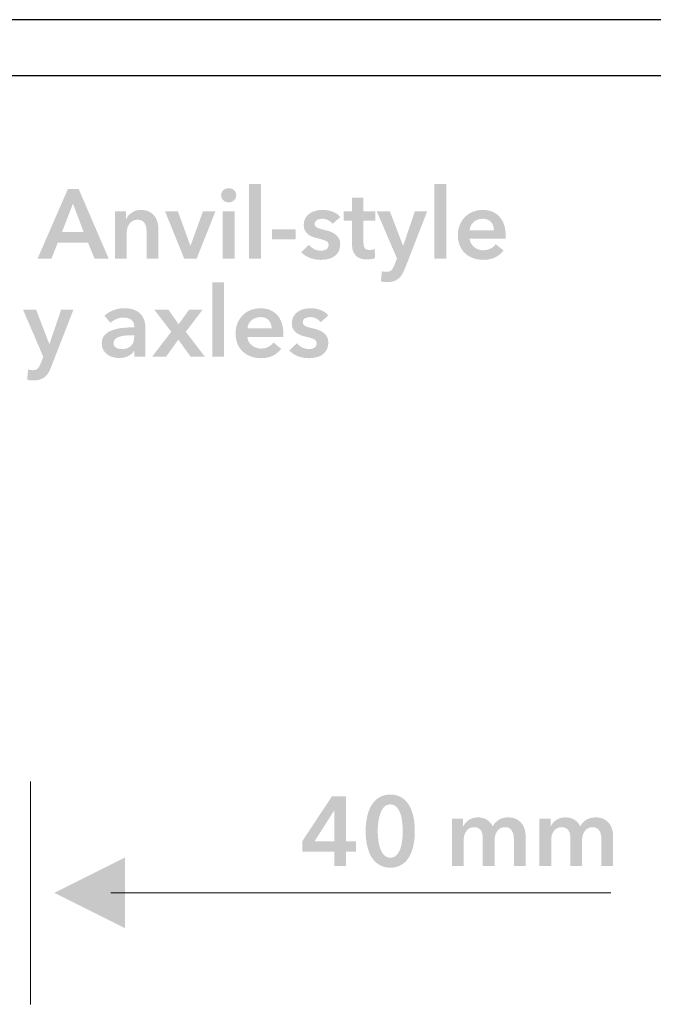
# Model space of a CAD drawing. Header units: millimetres. Extents: x 44 to 271, y 28 to 164.
# Tile 8 of 17: x 122 to 133, y 146 to 164. Entities that reach past the tile are written whole.
import ezdxf

# ---------------------------------------------------------------- set-up
doc = ezdxf.new("R2010")
doc.units = ezdxf.units.MM
doc.layers.add('View', color=7, linetype='Continuous')

msp = doc.modelspace()

# ---------------------------------------------------------------- hatches: boundary and pattern name
at = {"true_color": 0x000000, "transparency": 33554687}
h = msp.add_hatch(color=18, dxfattribs=at)
h.paths.add_polyline_path([(122.881, 160.927), (123.073, 160.927), (123.611, 159.678), (123.357, 159.678), (123.241, 159.964), (122.699, 159.964), (122.586, 159.678), (122.337, 159.678)], flags=0)
h.paths.add_polyline_path([(123.163, 160.155), (122.971, 160.663), (122.775, 160.155)], flags=0)
h = msp.add_hatch(color=18, dxfattribs=at)
edge = h.paths.add_edge_path(flags=0)
edge.add_spline(control_points=[(125.629, 160.813), (125.629, 160.847), (125.641, 160.876), (125.667, 160.902), (125.692, 160.927), (125.724, 160.94), (125.763, 160.94), (125.802, 160.94), (125.834, 160.928), (125.861, 160.903), (125.887, 160.879), (125.9, 160.849), (125.9, 160.813), (125.9, 160.776), (125.887, 160.746), (125.861, 160.722), (125.834, 160.698), (125.802, 160.686), (125.763, 160.686), (125.724, 160.686), (125.692, 160.698), (125.667, 160.724), (125.641, 160.749), (125.629, 160.779), (125.629, 160.813)], knot_values=[0, 0, 0, 0, 1, 1, 1, 2, 2, 2, 3, 3, 3, 4, 4, 4, 5, 5, 5, 6, 6, 6, 7, 7, 7, 8, 8, 8, 8], degree=3, periodic=1)
h.paths.add_polyline_path([(125.659, 160.525), (125.87, 160.525), (125.87, 159.678), (125.659, 159.678)], flags=0)
for points in [[(126.132, 161.012), (126.343, 161.012), (126.343, 159.678), (126.132, 159.678)], [(129.456, 161.012), (129.668, 161.012), (129.668, 159.678), (129.456, 159.678)], [(124.623, 160.525), (124.854, 160.525), (125.077, 159.908), (125.08, 159.908), (125.304, 160.525), (125.528, 160.525), (125.191, 159.678), (124.966, 159.678)], [(126.968, 160.022), (126.544, 160.022), (126.544, 160.202), (126.968, 160.202)], [(125.469, 159.248), (125.681, 159.248), (125.681, 157.915), (125.469, 157.915)], [(124.734, 158.364), (124.429, 158.761), (124.683, 158.761), (124.866, 158.498), (125.055, 158.761), (125.298, 158.761), (124.995, 158.364), (125.34, 157.915), (125.083, 157.915), (124.862, 158.223), (124.64, 157.915), (124.39, 157.915)], [(123.905, 148.935), (123.905, 147.665), (122.635, 148.3)]]:
    msp.add_hatch(color=18, dxfattribs=at).paths.add_polyline_path(points, flags=0)
h = msp.add_hatch(color=18, dxfattribs=at)
edge = h.paths.add_edge_path(flags=0)
edge.add_spline(control_points=[(127.827, 160.356), (127.827, 160.356), (127.827, 160.525), (127.827, 160.525), (127.827, 160.525), (127.975, 160.525), (127.975, 160.525), (127.975, 160.525), (127.975, 160.77), (127.975, 160.77), (127.975, 160.77), (128.183, 160.77), (128.183, 160.77), (128.183, 160.77), (128.183, 160.525), (128.183, 160.525), (128.183, 160.525), (128.395, 160.525), (128.395, 160.525), (128.395, 160.525), (128.395, 160.356), (128.395, 160.356), (128.395, 160.356), (128.183, 160.356), (128.183, 160.356), (128.183, 160.356), (128.183, 159.962), (128.183, 159.962), (128.183, 159.925), (128.19, 159.894), (128.203, 159.869), (128.217, 159.844), (128.247, 159.832), (128.294, 159.832), (128.308, 159.832), (128.323, 159.833), (128.34, 159.836), (128.356, 159.839), (128.371, 159.844), (128.384, 159.85), (128.384, 159.85), (128.391, 159.684), (128.391, 159.684), (128.372, 159.677), (128.35, 159.671), (128.324, 159.667), (128.298, 159.663), (128.273, 159.661), (128.25, 159.661), (128.194, 159.661), (128.148, 159.669), (128.112, 159.685), (128.077, 159.701), (128.049, 159.722), (128.029, 159.75), (128.008, 159.778), (127.994, 159.809), (127.986, 159.845), (127.979, 159.881), (127.975, 159.92), (127.975, 159.961), (127.975, 159.961), (127.975, 160.356), (127.975, 160.356), (127.975, 160.356), (127.827, 160.356), (127.827, 160.356)], knot_values=[0, 0, 0, 0, 1, 1, 1, 2, 2, 2, 3, 3, 3, 4, 4, 4, 5, 5, 5, 6, 6, 6, 7, 7, 7, 8, 8, 8, 9, 9, 9, 10, 10, 10, 11, 11, 11, 12, 12, 12, 13, 13, 13, 14, 14, 14, 15, 15, 15, 16, 16, 16, 17, 17, 17, 18, 18, 18, 19, 19, 19, 20, 20, 20, 21, 21, 21, 22, 22, 22, 22], degree=3, periodic=1)
h = msp.add_hatch(color=18, dxfattribs=at)
edge = h.paths.add_edge_path(flags=0)
edge.add_spline(control_points=[(123.724, 160.525), (123.724, 160.525), (123.925, 160.525), (123.925, 160.525), (123.925, 160.525), (123.925, 160.389), (123.925, 160.389), (123.925, 160.389), (123.928, 160.389), (123.928, 160.389), (123.947, 160.432), (123.98, 160.469), (124.026, 160.501), (124.073, 160.534), (124.128, 160.55), (124.191, 160.55), (124.247, 160.55), (124.294, 160.54), (124.333, 160.521), (124.373, 160.501), (124.405, 160.476), (124.43, 160.444), (124.456, 160.412), (124.474, 160.376), (124.486, 160.335), (124.498, 160.293), (124.503, 160.251), (124.503, 160.208), (124.503, 160.208), (124.503, 159.678), (124.503, 159.678), (124.503, 159.678), (124.292, 159.678), (124.292, 159.678), (124.292, 159.678), (124.292, 160.148), (124.292, 160.148), (124.292, 160.172), (124.29, 160.198), (124.287, 160.225), (124.283, 160.252), (124.275, 160.277), (124.264, 160.298), (124.252, 160.32), (124.236, 160.338), (124.215, 160.352), (124.195, 160.366), (124.167, 160.373), (124.133, 160.373), (124.099, 160.373), (124.07, 160.367), (124.045, 160.353), (124.02, 160.34), (124, 160.322), (123.984, 160.301), (123.968, 160.28), (123.956, 160.256), (123.948, 160.228), (123.94, 160.2), (123.936, 160.172), (123.936, 160.144), (123.936, 160.144), (123.936, 159.678), (123.936, 159.678), (123.936, 159.678), (123.724, 159.678), (123.724, 159.678), (123.724, 159.678), (123.724, 160.525), (123.724, 160.525)], knot_values=[0, 0, 0, 0, 1, 1, 1, 2, 2, 2, 3, 3, 3, 4, 4, 4, 5, 5, 5, 6, 6, 6, 7, 7, 7, 8, 8, 8, 9, 9, 9, 10, 10, 10, 11, 11, 11, 12, 12, 12, 13, 13, 13, 14, 14, 14, 15, 15, 15, 16, 16, 16, 17, 17, 17, 18, 18, 18, 19, 19, 19, 20, 20, 20, 21, 21, 21, 22, 22, 22, 23, 23, 23, 23], degree=3, periodic=1)
h = msp.add_hatch(color=18, dxfattribs=at)
edge = h.paths.add_edge_path(flags=0)
edge.add_spline(control_points=[(127.629, 160.299), (127.61, 160.324), (127.584, 160.345), (127.551, 160.364), (127.519, 160.382), (127.483, 160.391), (127.444, 160.391), (127.41, 160.391), (127.379, 160.384), (127.35, 160.37), (127.322, 160.356), (127.308, 160.332), (127.308, 160.299), (127.308, 160.266), (127.324, 160.243), (127.355, 160.23), (127.386, 160.216), (127.432, 160.202), (127.492, 160.188), (127.523, 160.181), (127.555, 160.172), (127.588, 160.16), (127.62, 160.148), (127.649, 160.133), (127.676, 160.113), (127.702, 160.094), (127.724, 160.07), (127.74, 160.041), (127.757, 160.012), (127.765, 159.977), (127.765, 159.936), (127.765, 159.884), (127.755, 159.84), (127.736, 159.805), (127.716, 159.769), (127.691, 159.74), (127.658, 159.717), (127.626, 159.695), (127.588, 159.679), (127.545, 159.669), (127.502, 159.659), (127.458, 159.654), (127.412, 159.654), (127.346, 159.654), (127.282, 159.666), (127.22, 159.69), (127.158, 159.714), (127.106, 159.748), (127.065, 159.793), (127.065, 159.793), (127.204, 159.924), (127.204, 159.924), (127.228, 159.893), (127.258, 159.868), (127.296, 159.848), (127.333, 159.828), (127.375, 159.818), (127.421, 159.818), (127.436, 159.818), (127.452, 159.82), (127.468, 159.823), (127.484, 159.827), (127.498, 159.832), (127.512, 159.84), (127.525, 159.847), (127.536, 159.858), (127.544, 159.871), (127.553, 159.884), (127.557, 159.9), (127.557, 159.918), (127.557, 159.954), (127.541, 159.979), (127.508, 159.994), (127.476, 160.009), (127.427, 160.025), (127.363, 160.04), (127.331, 160.047), (127.3, 160.056), (127.27, 160.067), (127.24, 160.079), (127.213, 160.093), (127.19, 160.111), (127.166, 160.13), (127.148, 160.152), (127.133, 160.179), (127.119, 160.206), (127.112, 160.24), (127.112, 160.28), (127.112, 160.327), (127.122, 160.368), (127.141, 160.402), (127.161, 160.436), (127.186, 160.464), (127.218, 160.485), (127.25, 160.507), (127.286, 160.523), (127.326, 160.534), (127.366, 160.545), (127.407, 160.55), (127.449, 160.55), (127.51, 160.55), (127.57, 160.539), (127.628, 160.518), (127.686, 160.497), (127.733, 160.465), (127.767, 160.421), (127.767, 160.421), (127.629, 160.299), (127.629, 160.299)], knot_values=[0, 0, 0, 0, 1, 1, 1, 2, 2, 2, 3, 3, 3, 4, 4, 4, 5, 5, 5, 6, 6, 6, 7, 7, 7, 8, 8, 8, 9, 9, 9, 10, 10, 10, 11, 11, 11, 12, 12, 12, 13, 13, 13, 14, 14, 14, 15, 15, 15, 16, 16, 16, 17, 17, 17, 18, 18, 18, 19, 19, 19, 20, 20, 20, 21, 21, 21, 22, 22, 22, 23, 23, 23, 24, 24, 24, 25, 25, 25, 26, 26, 26, 27, 27, 27, 28, 28, 28, 29, 29, 29, 30, 30, 30, 31, 31, 31, 32, 32, 32, 33, 33, 33, 34, 34, 34, 35, 35, 35, 36, 36, 36, 36], degree=3, periodic=1)
h = msp.add_hatch(color=18, dxfattribs=at)
edge = h.paths.add_edge_path(flags=0)
edge.add_spline(control_points=[(130.734, 160.091), (130.734, 160.091), (130.734, 160.063), (130.734, 160.063), (130.734, 160.054), (130.733, 160.044), (130.732, 160.035), (130.732, 160.035), (130.088, 160.035), (130.088, 160.035), (130.09, 160.004), (130.098, 159.976), (130.112, 159.951), (130.125, 159.926), (130.143, 159.904), (130.166, 159.886), (130.188, 159.867), (130.213, 159.853), (130.241, 159.842), (130.27, 159.832), (130.299, 159.827), (130.33, 159.827), (130.383, 159.827), (130.427, 159.836), (130.464, 159.856), (130.5, 159.875), (130.53, 159.902), (130.554, 159.936), (130.554, 159.936), (130.695, 159.823), (130.695, 159.823), (130.611, 159.71), (130.49, 159.654), (130.331, 159.654), (130.266, 159.654), (130.205, 159.664), (130.15, 159.685), (130.094, 159.705), (130.047, 159.734), (130.006, 159.772), (129.965, 159.81), (129.934, 159.856), (129.911, 159.91), (129.888, 159.965), (129.876, 160.027), (129.876, 160.096), (129.876, 160.165), (129.888, 160.227), (129.911, 160.283), (129.934, 160.338), (129.965, 160.386), (130.005, 160.425), (130.045, 160.465), (130.092, 160.495), (130.147, 160.517), (130.202, 160.539), (130.261, 160.55), (130.324, 160.55), (130.383, 160.55), (130.437, 160.54), (130.487, 160.521), (130.537, 160.501), (130.581, 160.472), (130.617, 160.434), (130.654, 160.396), (130.682, 160.348), (130.703, 160.291), (130.723, 160.234), (130.734, 160.168), (130.734, 160.091)], knot_values=[0, 0, 0, 0, 1, 1, 1, 2, 2, 2, 3, 3, 3, 4, 4, 4, 5, 5, 5, 6, 6, 6, 7, 7, 7, 8, 8, 8, 9, 9, 9, 10, 10, 10, 11, 11, 11, 12, 12, 12, 13, 13, 13, 14, 14, 14, 15, 15, 15, 16, 16, 16, 17, 17, 17, 18, 18, 18, 19, 19, 19, 20, 20, 20, 21, 21, 21, 22, 22, 22, 23, 23, 23, 23], degree=3, periodic=1)
edge = h.paths.add_edge_path(flags=0)
edge.add_spline(control_points=[(130.522, 160.186), (130.522, 160.213), (130.518, 160.239), (130.51, 160.264), (130.503, 160.289), (130.491, 160.311), (130.474, 160.329), (130.458, 160.348), (130.437, 160.363), (130.412, 160.374), (130.386, 160.385), (130.357, 160.391), (130.323, 160.391), (130.259, 160.391), (130.205, 160.372), (130.161, 160.334), (130.117, 160.296), (130.093, 160.246), (130.088, 160.186), (130.088, 160.186), (130.522, 160.186), (130.522, 160.186)], knot_values=[0, 0, 0, 0, 1, 1, 1, 2, 2, 2, 3, 3, 3, 4, 4, 4, 5, 5, 5, 6, 6, 6, 7, 7, 7, 7], degree=3, periodic=1)
h = msp.add_hatch(color=18, dxfattribs=at)
edge = h.paths.add_edge_path(flags=0)
edge.add_spline(control_points=[(128.421, 160.525), (128.421, 160.525), (128.656, 160.525), (128.656, 160.525), (128.656, 160.525), (128.892, 159.91), (128.892, 159.91), (128.892, 159.91), (128.896, 159.91), (128.896, 159.91), (128.896, 159.91), (129.105, 160.525), (129.105, 160.525), (129.105, 160.525), (129.326, 160.525), (129.326, 160.525), (129.326, 160.525), (128.926, 159.497), (128.926, 159.497), (128.91, 159.458), (128.894, 159.424), (128.876, 159.394), (128.859, 159.364), (128.837, 159.338), (128.813, 159.318), (128.788, 159.297), (128.759, 159.282), (128.725, 159.271), (128.692, 159.26), (128.652, 159.255), (128.605, 159.255), (128.587, 159.255), (128.569, 159.256), (128.551, 159.258), (128.532, 159.26), (128.514, 159.263), (128.495, 159.267), (128.495, 159.267), (128.513, 159.451), (128.513, 159.451), (128.527, 159.446), (128.541, 159.443), (128.554, 159.441), (128.568, 159.439), (128.58, 159.439), (128.592, 159.439), (128.615, 159.439), (128.633, 159.441), (128.649, 159.447), (128.664, 159.452), (128.677, 159.46), (128.687, 159.471), (128.698, 159.482), (128.707, 159.496), (128.716, 159.513), (128.724, 159.529), (128.733, 159.549), (128.742, 159.571), (128.742, 159.571), (128.784, 159.678), (128.784, 159.678), (128.784, 159.678), (128.421, 160.525), (128.421, 160.525)], knot_values=[0, 0, 0, 0, 1, 1, 1, 2, 2, 2, 3, 3, 3, 4, 4, 4, 5, 5, 5, 6, 6, 6, 7, 7, 7, 8, 8, 8, 9, 9, 9, 10, 10, 10, 11, 11, 11, 12, 12, 12, 13, 13, 13, 14, 14, 14, 15, 15, 15, 16, 16, 16, 17, 17, 17, 18, 18, 18, 19, 19, 19, 20, 20, 20, 21, 21, 21, 21], degree=3, periodic=1)
h = msp.add_hatch(color=18, dxfattribs=at)
edge = h.paths.add_edge_path(flags=0)
edge.add_spline(control_points=[(124.074, 158.022), (124.074, 158.022), (124.069, 158.022), (124.069, 158.022), (124.048, 157.985), (124.013, 157.954), (123.966, 157.93), (123.919, 157.905), (123.866, 157.893), (123.806, 157.893), (123.772, 157.893), (123.736, 157.898), (123.699, 157.907), (123.662, 157.915), (123.628, 157.93), (123.597, 157.951), (123.566, 157.971), (123.54, 157.998), (123.519, 158.032), (123.499, 158.065), (123.488, 158.107), (123.488, 158.156), (123.488, 158.22), (123.506, 158.27), (123.542, 158.308), (123.578, 158.346), (123.624, 158.374), (123.681, 158.394), (123.737, 158.414), (123.8, 158.428), (123.868, 158.434), (123.937, 158.44), (124.005, 158.444), (124.07, 158.444), (124.07, 158.444), (124.07, 158.465), (124.07, 158.465), (124.07, 158.518), (124.051, 158.557), (124.013, 158.582), (123.975, 158.607), (123.929, 158.62), (123.876, 158.62), (123.832, 158.62), (123.789, 158.611), (123.748, 158.592), (123.706, 158.573), (123.672, 158.55), (123.645, 158.523), (123.645, 158.523), (123.536, 158.652), (123.536, 158.652), (123.584, 158.697), (123.64, 158.73), (123.703, 158.752), (123.766, 158.775), (123.829, 158.786), (123.894, 158.786), (123.969, 158.786), (124.031, 158.775), (124.08, 158.754), (124.129, 158.733), (124.167, 158.705), (124.196, 158.671), (124.224, 158.637), (124.244, 158.599), (124.255, 158.557), (124.266, 158.514), (124.272, 158.472), (124.272, 158.43), (124.272, 158.43), (124.272, 157.915), (124.272, 157.915), (124.272, 157.915), (124.074, 157.915), (124.074, 157.915), (124.074, 157.915), (124.074, 158.022), (124.074, 158.022)], knot_values=[0, 0, 0, 0, 1, 1, 1, 2, 2, 2, 3, 3, 3, 4, 4, 4, 5, 5, 5, 6, 6, 6, 7, 7, 7, 8, 8, 8, 9, 9, 9, 10, 10, 10, 11, 11, 11, 12, 12, 12, 13, 13, 13, 14, 14, 14, 15, 15, 15, 16, 16, 16, 17, 17, 17, 18, 18, 18, 19, 19, 19, 20, 20, 20, 21, 21, 21, 22, 22, 22, 23, 23, 23, 24, 24, 24, 25, 25, 25, 26, 26, 26, 26], degree=3, periodic=1)
edge = h.paths.add_edge_path(flags=0)
edge.add_spline(control_points=[(124.07, 158.301), (124.07, 158.301), (124.023, 158.301), (124.023, 158.301), (123.989, 158.301), (123.953, 158.299), (123.915, 158.296), (123.878, 158.294), (123.843, 158.287), (123.811, 158.277), (123.779, 158.267), (123.753, 158.253), (123.732, 158.235), (123.711, 158.216), (123.7, 158.191), (123.7, 158.16), (123.7, 158.14), (123.704, 158.123), (123.713, 158.109), (123.722, 158.096), (123.734, 158.085), (123.748, 158.077), (123.762, 158.069), (123.778, 158.063), (123.795, 158.059), (123.813, 158.056), (123.831, 158.054), (123.848, 158.054), (123.921, 158.054), (123.976, 158.073), (124.014, 158.112), (124.052, 158.151), (124.07, 158.204), (124.07, 158.271), (124.07, 158.271), (124.07, 158.301), (124.07, 158.301)], knot_values=[0, 0, 0, 0, 1, 1, 1, 2, 2, 2, 3, 3, 3, 4, 4, 4, 5, 5, 5, 6, 6, 6, 7, 7, 7, 8, 8, 8, 9, 9, 9, 10, 10, 10, 11, 11, 11, 12, 12, 12, 12], degree=3, periodic=1)
h = msp.add_hatch(color=18, dxfattribs=at)
edge = h.paths.add_edge_path(flags=0)
edge.add_spline(control_points=[(126.746, 158.327), (126.746, 158.327), (126.746, 158.299), (126.746, 158.299), (126.746, 158.29), (126.746, 158.28), (126.745, 158.271), (126.745, 158.271), (126.101, 158.271), (126.101, 158.271), (126.103, 158.24), (126.111, 158.212), (126.124, 158.187), (126.138, 158.162), (126.156, 158.14), (126.178, 158.122), (126.201, 158.104), (126.226, 158.089), (126.254, 158.079), (126.282, 158.068), (126.312, 158.063), (126.342, 158.063), (126.395, 158.063), (126.44, 158.072), (126.476, 158.092), (126.513, 158.111), (126.543, 158.138), (126.566, 158.172), (126.566, 158.172), (126.707, 158.059), (126.707, 158.059), (126.624, 157.946), (126.503, 157.89), (126.344, 157.89), (126.278, 157.89), (126.218, 157.9), (126.162, 157.921), (126.107, 157.941), (126.059, 157.97), (126.019, 158.008), (125.978, 158.046), (125.946, 158.092), (125.923, 158.147), (125.9, 158.201), (125.889, 158.263), (125.889, 158.333), (125.889, 158.401), (125.9, 158.463), (125.923, 158.519), (125.946, 158.575), (125.978, 158.622), (126.018, 158.662), (126.058, 158.701), (126.105, 158.732), (126.16, 158.753), (126.214, 158.775), (126.274, 158.786), (126.337, 158.786), (126.396, 158.786), (126.45, 158.776), (126.5, 158.757), (126.55, 158.737), (126.593, 158.709), (126.63, 158.67), (126.666, 158.632), (126.695, 158.585), (126.715, 158.528), (126.736, 158.47), (126.746, 158.404), (126.746, 158.327)], knot_values=[0, 0, 0, 0, 1, 1, 1, 2, 2, 2, 3, 3, 3, 4, 4, 4, 5, 5, 5, 6, 6, 6, 7, 7, 7, 8, 8, 8, 9, 9, 9, 10, 10, 10, 11, 11, 11, 12, 12, 12, 13, 13, 13, 14, 14, 14, 15, 15, 15, 16, 16, 16, 17, 17, 17, 18, 18, 18, 19, 19, 19, 20, 20, 20, 21, 21, 21, 22, 22, 22, 23, 23, 23, 23], degree=3, periodic=1)
edge = h.paths.add_edge_path(flags=0)
edge.add_spline(control_points=[(126.535, 158.423), (126.535, 158.45), (126.531, 158.475), (126.523, 158.5), (126.515, 158.525), (126.503, 158.547), (126.487, 158.565), (126.471, 158.584), (126.45, 158.599), (126.424, 158.61), (126.399, 158.622), (126.369, 158.627), (126.335, 158.627), (126.272, 158.627), (126.218, 158.608), (126.174, 158.57), (126.13, 158.532), (126.105, 158.483), (126.101, 158.423), (126.101, 158.423), (126.535, 158.423), (126.535, 158.423)], knot_values=[0, 0, 0, 0, 1, 1, 1, 2, 2, 2, 3, 3, 3, 4, 4, 4, 5, 5, 5, 6, 6, 6, 7, 7, 7, 7], degree=3, periodic=1)
h = msp.add_hatch(color=18, dxfattribs=at)
edge = h.paths.add_edge_path(flags=0)
edge.add_spline(control_points=[(127.415, 158.535), (127.396, 158.56), (127.37, 158.582), (127.337, 158.6), (127.304, 158.618), (127.268, 158.627), (127.23, 158.627), (127.195, 158.627), (127.164, 158.62), (127.136, 158.606), (127.108, 158.592), (127.094, 158.568), (127.094, 158.535), (127.094, 158.503), (127.109, 158.479), (127.14, 158.466), (127.172, 158.452), (127.217, 158.438), (127.277, 158.424), (127.309, 158.417), (127.341, 158.408), (127.373, 158.396), (127.406, 158.384), (127.435, 158.369), (127.462, 158.349), (127.488, 158.33), (127.509, 158.306), (127.526, 158.277), (127.542, 158.248), (127.551, 158.213), (127.551, 158.172), (127.551, 158.12), (127.541, 158.077), (127.521, 158.041), (127.502, 158.005), (127.476, 157.976), (127.444, 157.953), (127.412, 157.931), (127.374, 157.915), (127.331, 157.905), (127.288, 157.895), (127.244, 157.89), (127.198, 157.89), (127.132, 157.89), (127.068, 157.902), (127.006, 157.926), (126.943, 157.95), (126.891, 157.985), (126.85, 158.029), (126.85, 158.029), (126.99, 158.16), (126.99, 158.16), (127.013, 158.129), (127.044, 158.104), (127.081, 158.084), (127.119, 158.064), (127.161, 158.054), (127.207, 158.054), (127.222, 158.054), (127.238, 158.056), (127.253, 158.059), (127.269, 158.063), (127.284, 158.068), (127.297, 158.076), (127.311, 158.084), (127.322, 158.094), (127.33, 158.107), (127.338, 158.12), (127.342, 158.136), (127.342, 158.154), (127.342, 158.19), (127.326, 158.215), (127.294, 158.23), (127.262, 158.246), (127.213, 158.261), (127.148, 158.276), (127.117, 158.283), (127.086, 158.292), (127.056, 158.304), (127.026, 158.315), (126.999, 158.329), (126.976, 158.348), (126.952, 158.366), (126.933, 158.388), (126.919, 158.416), (126.905, 158.443), (126.898, 158.476), (126.898, 158.516), (126.898, 158.563), (126.908, 158.604), (126.927, 158.638), (126.946, 158.672), (126.972, 158.7), (127.004, 158.722), (127.036, 158.743), (127.071, 158.759), (127.111, 158.77), (127.151, 158.781), (127.193, 158.786), (127.235, 158.786), (127.296, 158.786), (127.356, 158.775), (127.414, 158.754), (127.472, 158.733), (127.518, 158.701), (127.552, 158.657), (127.552, 158.657), (127.415, 158.535), (127.415, 158.535)], knot_values=[0, 0, 0, 0, 1, 1, 1, 2, 2, 2, 3, 3, 3, 4, 4, 4, 5, 5, 5, 6, 6, 6, 7, 7, 7, 8, 8, 8, 9, 9, 9, 10, 10, 10, 11, 11, 11, 12, 12, 12, 13, 13, 13, 14, 14, 14, 15, 15, 15, 16, 16, 16, 17, 17, 17, 18, 18, 18, 19, 19, 19, 20, 20, 20, 21, 21, 21, 22, 22, 22, 23, 23, 23, 24, 24, 24, 25, 25, 25, 26, 26, 26, 27, 27, 27, 28, 28, 28, 29, 29, 29, 30, 30, 30, 31, 31, 31, 32, 32, 32, 33, 33, 33, 34, 34, 34, 35, 35, 35, 36, 36, 36, 36], degree=3, periodic=1)
h = msp.add_hatch(color=18, dxfattribs=at)
edge = h.paths.add_edge_path(flags=0)
edge.add_spline(control_points=[(122.075, 158.761), (122.075, 158.761), (122.31, 158.761), (122.31, 158.761), (122.31, 158.761), (122.546, 158.146), (122.546, 158.146), (122.546, 158.146), (122.55, 158.146), (122.55, 158.146), (122.55, 158.146), (122.76, 158.761), (122.76, 158.761), (122.76, 158.761), (122.98, 158.761), (122.98, 158.761), (122.98, 158.761), (122.58, 157.733), (122.58, 157.733), (122.565, 157.694), (122.548, 157.66), (122.531, 157.63), (122.513, 157.6), (122.492, 157.574), (122.467, 157.554), (122.442, 157.533), (122.413, 157.518), (122.38, 157.507), (122.346, 157.497), (122.306, 157.491), (122.259, 157.491), (122.241, 157.491), (122.223, 157.492), (122.205, 157.494), (122.187, 157.496), (122.168, 157.499), (122.15, 157.504), (122.15, 157.504), (122.167, 157.687), (122.167, 157.687), (122.181, 157.682), (122.195, 157.679), (122.209, 157.677), (122.222, 157.676), (122.235, 157.675), (122.247, 157.675), (122.269, 157.675), (122.288, 157.677), (122.303, 157.683), (122.318, 157.688), (122.331, 157.696), (122.342, 157.707), (122.352, 157.718), (122.362, 157.732), (122.37, 157.749), (122.378, 157.765), (122.387, 157.785), (122.397, 157.807), (122.397, 157.807), (122.439, 157.915), (122.439, 157.915), (122.439, 157.915), (122.075, 158.761), (122.075, 158.761)], knot_values=[0, 0, 0, 0, 1, 1, 1, 2, 2, 2, 3, 3, 3, 4, 4, 4, 5, 5, 5, 6, 6, 6, 7, 7, 7, 8, 8, 8, 9, 9, 9, 10, 10, 10, 11, 11, 11, 12, 12, 12, 13, 13, 13, 14, 14, 14, 15, 15, 15, 16, 16, 16, 17, 17, 17, 18, 18, 18, 19, 19, 19, 20, 20, 20, 21, 21, 21, 21], degree=3, periodic=1)
h = msp.add_hatch(color=18, dxfattribs=at)
h.paths.add_polyline_path([(127.663, 149.041), (127.086, 149.041), (127.086, 149.228), (127.617, 150.031), (127.871, 150.031), (127.871, 149.223), (128.046, 149.223), (128.046, 149.041), (127.871, 149.041), (127.871, 148.782), (127.663, 148.782)], flags=0)
h.paths.add_polyline_path([(127.663, 149.782), (127.66, 149.782), (127.305, 149.223), (127.663, 149.223)], flags=0)
h = msp.add_hatch(color=18, dxfattribs=at)
edge = h.paths.add_edge_path(flags=0)
edge.add_spline(control_points=[(129.104, 149.406), (129.104, 149.305), (129.095, 149.214), (129.075, 149.133), (129.056, 149.052), (129.028, 148.983), (128.991, 148.927), (128.954, 148.87), (128.908, 148.827), (128.853, 148.796), (128.798, 148.766), (128.736, 148.75), (128.665, 148.75), (128.595, 148.75), (128.532, 148.766), (128.476, 148.796), (128.421, 148.827), (128.375, 148.87), (128.337, 148.927), (128.299, 148.983), (128.271, 149.052), (128.252, 149.133), (128.232, 149.214), (128.222, 149.305), (128.222, 149.406), (128.222, 149.508), (128.232, 149.599), (128.252, 149.68), (128.271, 149.761), (128.299, 149.83), (128.337, 149.886), (128.375, 149.943), (128.421, 149.986), (128.476, 150.017), (128.532, 150.047), (128.595, 150.063), (128.665, 150.063), (128.736, 150.063), (128.798, 150.047), (128.853, 150.017), (128.908, 149.986), (128.954, 149.943), (128.991, 149.886), (129.028, 149.83), (129.056, 149.761), (129.075, 149.68), (129.095, 149.599), (129.104, 149.508), (129.104, 149.406)], knot_values=[0, 0, 0, 0, 1, 1, 1, 2, 2, 2, 3, 3, 3, 4, 4, 4, 5, 5, 5, 6, 6, 6, 7, 7, 7, 8, 8, 8, 9, 9, 9, 10, 10, 10, 11, 11, 11, 12, 12, 12, 13, 13, 13, 14, 14, 14, 15, 15, 15, 16, 16, 16, 16], degree=3, periodic=1)
edge = h.paths.add_edge_path(flags=0)
edge.add_spline(control_points=[(128.887, 149.406), (128.887, 149.45), (128.885, 149.499), (128.879, 149.555), (128.874, 149.61), (128.864, 149.662), (128.848, 149.712), (128.832, 149.761), (128.809, 149.802), (128.78, 149.836), (128.75, 149.869), (128.712, 149.886), (128.665, 149.886), (128.617, 149.886), (128.578, 149.869), (128.549, 149.836), (128.519, 149.802), (128.497, 149.761), (128.481, 149.712), (128.465, 149.662), (128.454, 149.61), (128.448, 149.555), (128.442, 149.499), (128.439, 149.45), (128.439, 149.406), (128.439, 149.363), (128.442, 149.314), (128.448, 149.258), (128.454, 149.203), (128.465, 149.151), (128.481, 149.103), (128.497, 149.055), (128.519, 149.014), (128.549, 148.98), (128.578, 148.947), (128.617, 148.93), (128.665, 148.93), (128.712, 148.93), (128.75, 148.947), (128.78, 148.98), (128.809, 149.014), (128.832, 149.055), (128.848, 149.103), (128.864, 149.151), (128.874, 149.203), (128.879, 149.258), (128.885, 149.314), (128.887, 149.363), (128.887, 149.406)], knot_values=[0, 0, 0, 0, 1, 1, 1, 2, 2, 2, 3, 3, 3, 4, 4, 4, 5, 5, 5, 6, 6, 6, 7, 7, 7, 8, 8, 8, 9, 9, 9, 10, 10, 10, 11, 11, 11, 12, 12, 12, 13, 13, 13, 14, 14, 14, 15, 15, 15, 16, 16, 16, 16], degree=3, periodic=1)
h = msp.add_hatch(color=18, dxfattribs=at)
edge = h.paths.add_edge_path(flags=0)
edge.add_spline(control_points=[(130.78, 149.653), (130.835, 149.653), (130.883, 149.644), (130.922, 149.624), (130.961, 149.605), (130.994, 149.579), (131.019, 149.548), (131.044, 149.516), (131.063, 149.479), (131.075, 149.438), (131.086, 149.397), (131.092, 149.355), (131.092, 149.311), (131.092, 149.311), (131.092, 148.782), (131.092, 148.782), (131.092, 148.782), (130.881, 148.782), (130.881, 148.782), (130.881, 148.782), (130.881, 149.251), (130.881, 149.251), (130.881, 149.276), (130.879, 149.302), (130.875, 149.329), (130.872, 149.356), (130.864, 149.38), (130.852, 149.402), (130.841, 149.424), (130.824, 149.442), (130.804, 149.456), (130.783, 149.47), (130.756, 149.477), (130.722, 149.477), (130.689, 149.477), (130.661, 149.47), (130.637, 149.456), (130.614, 149.442), (130.594, 149.423), (130.579, 149.401), (130.564, 149.379), (130.552, 149.354), (130.545, 149.326), (130.538, 149.299), (130.535, 149.271), (130.535, 149.244), (130.535, 149.244), (130.535, 148.782), (130.535, 148.782), (130.535, 148.782), (130.323, 148.782), (130.323, 148.782), (130.323, 148.782), (130.323, 149.294), (130.323, 149.294), (130.323, 149.346), (130.311, 149.39), (130.285, 149.425), (130.26, 149.46), (130.22, 149.477), (130.166, 149.477), (130.134, 149.477), (130.107, 149.47), (130.083, 149.457), (130.06, 149.443), (130.041, 149.426), (130.026, 149.405), (130.011, 149.383), (130, 149.359), (129.992, 149.331), (129.985, 149.304), (129.981, 149.276), (129.981, 149.248), (129.981, 149.248), (129.981, 148.782), (129.981, 148.782), (129.981, 148.782), (129.769, 148.782), (129.769, 148.782), (129.769, 148.782), (129.769, 149.629), (129.769, 149.629), (129.769, 149.629), (129.97, 149.629), (129.97, 149.629), (129.97, 149.629), (129.97, 149.493), (129.97, 149.493), (129.97, 149.493), (129.974, 149.493), (129.974, 149.493), (129.983, 149.514), (129.996, 149.534), (130.012, 149.553), (130.028, 149.572), (130.047, 149.589), (130.068, 149.604), (130.09, 149.619), (130.115, 149.631), (130.143, 149.64), (130.171, 149.649), (130.203, 149.653), (130.237, 149.653), (130.303, 149.653), (130.357, 149.639), (130.401, 149.609), (130.444, 149.58), (130.478, 149.541), (130.501, 149.493), (130.53, 149.545), (130.567, 149.584), (130.614, 149.612), (130.661, 149.64), (130.717, 149.653), (130.78, 149.653)], knot_values=[0, 0, 0, 0, 1, 1, 1, 2, 2, 2, 3, 3, 3, 4, 4, 4, 5, 5, 5, 6, 6, 6, 7, 7, 7, 8, 8, 8, 9, 9, 9, 10, 10, 10, 11, 11, 11, 12, 12, 12, 13, 13, 13, 14, 14, 14, 15, 15, 15, 16, 16, 16, 17, 17, 17, 18, 18, 18, 19, 19, 19, 20, 20, 20, 21, 21, 21, 22, 22, 22, 23, 23, 23, 24, 24, 24, 25, 25, 25, 26, 26, 26, 27, 27, 27, 28, 28, 28, 29, 29, 29, 30, 30, 30, 31, 31, 31, 32, 32, 32, 33, 33, 33, 34, 34, 34, 35, 35, 35, 36, 36, 36, 37, 37, 37, 38, 38, 38, 38], degree=3, periodic=1)
h = msp.add_hatch(color=18, dxfattribs=at)
edge = h.paths.add_edge_path(flags=0)
edge.add_spline(control_points=[(132.35, 149.653), (132.405, 149.653), (132.452, 149.644), (132.492, 149.624), (132.531, 149.605), (132.564, 149.579), (132.589, 149.548), (132.614, 149.516), (132.633, 149.479), (132.644, 149.438), (132.656, 149.397), (132.662, 149.355), (132.662, 149.311), (132.662, 149.311), (132.662, 148.782), (132.662, 148.782), (132.662, 148.782), (132.45, 148.782), (132.45, 148.782), (132.45, 148.782), (132.45, 149.251), (132.45, 149.251), (132.45, 149.276), (132.449, 149.302), (132.445, 149.329), (132.442, 149.356), (132.434, 149.38), (132.422, 149.402), (132.41, 149.424), (132.394, 149.442), (132.374, 149.456), (132.353, 149.47), (132.326, 149.477), (132.292, 149.477), (132.259, 149.477), (132.231, 149.47), (132.207, 149.456), (132.184, 149.442), (132.164, 149.423), (132.149, 149.401), (132.134, 149.379), (132.122, 149.354), (132.115, 149.326), (132.108, 149.299), (132.105, 149.271), (132.105, 149.244), (132.105, 149.244), (132.105, 148.782), (132.105, 148.782), (132.105, 148.782), (131.893, 148.782), (131.893, 148.782), (131.893, 148.782), (131.893, 149.294), (131.893, 149.294), (131.893, 149.346), (131.88, 149.39), (131.855, 149.425), (131.83, 149.46), (131.79, 149.477), (131.736, 149.477), (131.704, 149.477), (131.677, 149.47), (131.653, 149.457), (131.63, 149.443), (131.611, 149.426), (131.596, 149.405), (131.581, 149.383), (131.57, 149.359), (131.562, 149.331), (131.555, 149.304), (131.551, 149.276), (131.551, 149.248), (131.551, 149.248), (131.551, 148.782), (131.551, 148.782), (131.551, 148.782), (131.339, 148.782), (131.339, 148.782), (131.339, 148.782), (131.339, 149.629), (131.339, 149.629), (131.339, 149.629), (131.54, 149.629), (131.54, 149.629), (131.54, 149.629), (131.54, 149.493), (131.54, 149.493), (131.54, 149.493), (131.544, 149.493), (131.544, 149.493), (131.553, 149.514), (131.566, 149.534), (131.582, 149.553), (131.598, 149.572), (131.616, 149.589), (131.638, 149.604), (131.66, 149.619), (131.685, 149.631), (131.713, 149.64), (131.741, 149.649), (131.773, 149.653), (131.807, 149.653), (131.872, 149.653), (131.927, 149.639), (131.971, 149.609), (132.014, 149.58), (132.048, 149.541), (132.071, 149.493), (132.099, 149.545), (132.137, 149.584), (132.184, 149.612), (132.231, 149.64), (132.286, 149.653), (132.35, 149.653)], knot_values=[0, 0, 0, 0, 1, 1, 1, 2, 2, 2, 3, 3, 3, 4, 4, 4, 5, 5, 5, 6, 6, 6, 7, 7, 7, 8, 8, 8, 9, 9, 9, 10, 10, 10, 11, 11, 11, 12, 12, 12, 13, 13, 13, 14, 14, 14, 15, 15, 15, 16, 16, 16, 17, 17, 17, 18, 18, 18, 19, 19, 19, 20, 20, 20, 21, 21, 21, 22, 22, 22, 23, 23, 23, 24, 24, 24, 25, 25, 25, 26, 26, 26, 27, 27, 27, 28, 28, 28, 29, 29, 29, 30, 30, 30, 31, 31, 31, 32, 32, 32, 33, 33, 33, 34, 34, 34, 35, 35, 35, 36, 36, 36, 37, 37, 37, 38, 38, 38, 38], degree=3, periodic=1)

# ---------------------------------------------------------------- linework, layer by layer
at = {"color": 18, "linetype": 'Continuous', "lineweight": 20, "true_color": 0x000000}
for points in [[(122.211, 146.3), (122.211, 150.3)], [(123.651, 148.3), (132.623, 148.3)]]:
    msp.add_lwpolyline(points, dxfattribs=at)
at = {"layer": 'View', "color": 18, "linetype": 'Continuous', "lineweight": 25, "true_color": 0x000000}
for points in [[(153.27, 163.962), (91.27, 163.962)], [(91.27, 162.962), (153.27, 162.962)]]:
    msp.add_lwpolyline(points, dxfattribs=at)

doc.saveas('drawing.dxf')
